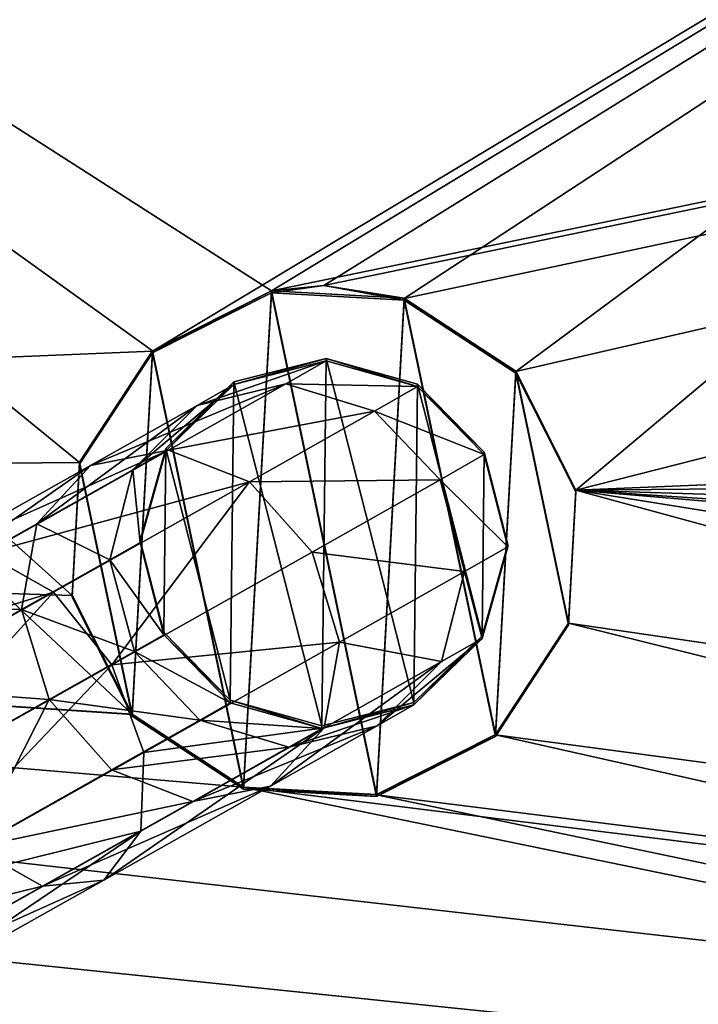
# Model space of a CAD drawing. Header units: millimetres. Extents: x -713 to 1341, y -408 to 116.
# Tile 39 of 107: x 140 to 158, y 29 to 56. Entities that reach past the tile are written whole.
import ezdxf

# ---------------------------------------------------------------- set-up
doc = ezdxf.new("R2010")
doc.units = ezdxf.units.MM
doc.header["$LTSCALE"] = 25.4
doc.layers.get('0').update_dxf_attribs({"true_color": 0xff5454})

# ---------------------------------------------------------------- blocks, each defined once
blk = doc.blocks.new('EYE-SUPER-6492-6498-6505.STL')
at = {"color": 0}
mesh = blk.add_polyface(dxfattribs=at)
corners = [(303.949, 2.164, 542.613), (350.714, 36.783, 542.576), (349.081, 40.017, 542.572), (353.746, 34.798, 542.578), (587.08, 2.278, 542.613), (357.364, 34.596, 542.578), (360.598, 36.229, 542.576), (362.582, 39.261, 542.573), (362.785, 42.879, 542.569), (457.746, 34.841, 542.578), (454.714, 36.825, 542.576), (453.081, 40.059, 542.572), (461.364, 34.638, 542.578), (464.598, 36.271, 542.576), (466.582, 39.303, 542.573), (466.785, 42.921, 542.569), (558.714, 36.867, 542.575), (557.081, 40.101, 542.572), (561.746, 34.883, 542.578), (565.364, 34.68, 542.578), (568.598, 36.314, 542.576), (570.583, 39.345, 542.573), (570.785, 42.963, 542.569), (4.685, 2.043, 542.613), (38.714, 36.656, 542.576), (37.081, 39.891, 542.572), (41.746, 34.672, 542.578), (45.364, 34.47, 542.578), (48.598, 36.103, 542.576), (50.583, 39.135, 542.573), (50.785, 42.753, 542.569), (145.746, 34.714, 542.578), (142.714, 36.699, 542.576), (95.917, 80.606, 542.528), (141.081, 39.933, 542.572), (149.364, 34.512, 542.578), (152.598, 36.145, 542.576), (154.583, 39.177, 542.573), (154.785, 42.795, 542.569), (249.746, 34.756, 542.578), (246.714, 36.741, 542.576), (245.081, 39.975, 542.572), (253.364, 34.554, 542.578), (256.598, 36.187, 542.576), (258.583, 39.219, 542.573), (258.785, 42.837, 542.569), (303.917, 80.69, 542.528), (351.268, 46.667, 542.565), (354.502, 48.3, 542.563), (603.18, 80.812, 542.528), (349.283, 43.635, 542.568), (355.933, 48.448, 542.563), (358.12, 48.098, 542.563), (361.152, 46.113, 542.565), (458.502, 48.342, 542.563), (455.268, 46.709, 542.565), (453.283, 43.677, 542.568), (459.933, 48.49, 542.563), (462.12, 48.14, 542.563), (465.152, 46.155, 542.565), (559.268, 46.751, 542.565), (557.283, 43.719, 542.568), (562.502, 48.384, 542.563), (563.933, 48.532, 542.563), (566.12, 48.182, 542.563), (569.152, 46.198, 542.565), (603.187, 64.68, 542.545), (603.212, 2.285, 542.613), (146.502, 48.216, 542.563), (143.268, 46.583, 542.565), (141.283, 43.551, 542.568), (147.933, 48.364, 542.563), (150.12, 48.013, 542.563), (153.152, 46.029, 542.566), (247.268, 46.625, 542.565), (245.283, 43.593, 542.568), (250.502, 48.258, 542.563), (251.933, 48.406, 542.563), (254.12, 48.056, 542.563), (257.152, 46.071, 542.565), (4.66, 64.438, 542.546), (4.654, 80.569, 542.528), (39.268, 46.54, 542.565), (37.283, 43.509, 542.568), (42.502, 48.174, 542.563), (43.933, 48.322, 542.563), (46.12, 47.971, 542.563), (49.152, 45.987, 542.566)]
mesh.append_faces([[corners[k] for k in face] for face in [(66, 4, 67), (80, 33, 81)]], dxfattribs={"vtx0": -1, "color": 0})
mesh.append_faces([[corners[k] for k in face] for face in [(1, 0, 3), (3, 4, 5), (5, 4, 6), (6, 4, 7), (7, 4, 8), (9, 4, 12), (12, 4, 13), (13, 4, 14), (14, 4, 15), (16, 4, 18), (18, 4, 19), (19, 4, 20), (20, 4, 21), (21, 4, 22), (24, 23, 26), (26, 0, 27), (27, 0, 28), (28, 0, 29), (29, 0, 30), (31, 0, 35), (35, 0, 36), (36, 0, 37), (37, 0, 38), (39, 0, 42), (42, 0, 43), (43, 0, 44), (44, 0, 45), (46, 48, 49), (47, 0, 50), (50, 0, 2), (54, 8, 55), (55, 8, 56), (56, 8, 11), (60, 15, 61), (61, 15, 17), (49, 4, 66), (33, 68, 46), (68, 33, 69), (69, 33, 70), (70, 33, 34), (74, 38, 75), (75, 38, 41), (82, 23, 83), (83, 23, 25)]], dxfattribs={"vtx0": -1, "vtx1": -1, "color": 0})
mesh.append_faces([[corners[k] for k in face] for face in [(8, 4, 9), (15, 4, 16), (30, 0, 31), (30, 32, 33), (38, 0, 39), (45, 0, 46), (46, 0, 47), (49, 8, 54), (49, 15, 60), (49, 22, 4), (46, 38, 74), (33, 80, 82)]], dxfattribs={"vtx0": -1, "vtx1": -1, "vtx2": -1, "color": 0})
mesh.append_faces([[corners[k] for k in face] for face in [(0, 1, 2), (3, 0, 4), (8, 9, 10), (8, 10, 11), (15, 16, 17), (23, 24, 25), (26, 23, 0), (30, 31, 32), (33, 32, 34), (38, 39, 40), (38, 40, 41), (46, 47, 48), (49, 48, 51), (49, 51, 52), (49, 52, 53), (49, 53, 8), (49, 54, 57), (49, 57, 58), (49, 58, 59), (49, 59, 15), (49, 60, 62), (49, 62, 63), (49, 63, 64), (49, 64, 65), (49, 65, 22), (46, 68, 71), (46, 71, 72), (46, 72, 73), (46, 73, 38), (46, 74, 76), (46, 76, 77), (46, 77, 78), (46, 78, 79), (46, 79, 45), (82, 80, 23), (33, 82, 84), (33, 84, 85), (33, 85, 86), (33, 86, 87), (33, 87, 30)]], dxfattribs={"vtx0": -1, "vtx2": -1, "color": 0})
mesh = blk.add_polyface(dxfattribs=at)
corners = [(199.917, 80.647, 541.728), (245.283, 43.592, 541.768), (245.081, 39.974, 541.772), (247.268, 46.624, 541.765), (250.502, 48.257, 541.763), (251.933, 48.405, 541.763), (603.18, 80.811, 541.728), (254.12, 48.055, 541.763), (257.152, 46.07, 541.766), (258.785, 42.836, 541.769), (354.502, 48.299, 541.763), (351.268, 46.666, 541.765), (349.283, 43.634, 541.768), (349.081, 40.016, 541.772), (355.933, 48.447, 541.763), (358.12, 48.097, 541.763), (361.152, 46.112, 541.765), (362.785, 42.878, 541.769), (458.502, 48.341, 541.763), (455.268, 46.708, 541.765), (407.949, 2.205, 541.813), (453.283, 43.676, 541.768), (453.081, 40.058, 541.772), (459.933, 48.489, 541.763), (462.12, 48.139, 541.763), (465.152, 46.155, 541.765), (466.785, 42.92, 541.769), (559.268, 46.75, 541.765), (557.283, 43.718, 541.768), (557.081, 40.1, 541.772), (562.502, 48.384, 541.763), (563.933, 48.531, 541.763), (566.12, 48.181, 541.763), (569.152, 46.197, 541.765), (570.785, 42.962, 541.769), (457.746, 34.84, 541.778), (603.212, 2.284, 541.813), (454.714, 36.824, 541.776), (461.364, 34.637, 541.778), (464.598, 36.271, 541.776), (466.582, 39.302, 541.773), (558.714, 36.866, 541.775), (561.746, 34.882, 541.778), (565.364, 34.679, 541.778), (568.598, 36.313, 541.776), (570.583, 39.344, 541.773), (603.187, 64.679, 541.745), (4.66, 64.437, 541.746), (4.654, 80.568, 541.728), (42.502, 48.173, 541.763), (39.268, 46.54, 541.765), (4.685, 2.042, 541.813), (37.283, 43.508, 541.768), (37.081, 39.89, 541.772), (43.933, 48.321, 541.763), (46.12, 47.971, 541.763), (49.152, 45.986, 541.766), (50.785, 42.752, 541.769), (143.268, 46.582, 541.765), (141.283, 43.55, 541.768), (141.081, 39.932, 541.772), (146.502, 48.215, 541.763), (147.933, 48.363, 541.763), (150.12, 48.013, 541.763), (153.152, 46.028, 541.766), (154.785, 42.794, 541.769), (41.746, 34.671, 541.778), (38.714, 36.656, 541.776), (45.364, 34.469, 541.778), (48.598, 36.102, 541.776), (50.583, 39.134, 541.773), (145.746, 34.713, 541.778), (142.714, 36.698, 541.776), (149.364, 34.511, 541.778), (152.598, 36.144, 541.776), (154.583, 39.176, 541.773), (249.746, 34.755, 541.778), (246.714, 36.74, 541.776), (253.364, 34.553, 541.778), (256.598, 36.186, 541.776), (258.583, 39.218, 541.773), (353.746, 34.798, 541.778), (350.714, 36.782, 541.776), (357.364, 34.595, 541.778), (360.598, 36.228, 541.776), (362.582, 39.26, 541.773)]
mesh.append_faces([[corners[k] for k in face] for face in [(0, 47, 48)]], dxfattribs={"vtx0": -1, "color": 0})
mesh.append_faces([[corners[k] for k in face] for face in [(1, 0, 3), (3, 0, 4), (4, 0, 5), (5, 6, 7), (7, 6, 8), (8, 6, 9), (10, 6, 14), (14, 6, 15), (15, 6, 16), (16, 6, 17), (18, 6, 23), (23, 6, 24), (24, 6, 25), (25, 6, 26), (27, 6, 30), (30, 6, 31), (31, 6, 32), (32, 6, 33), (33, 6, 34), (20, 35, 36), (35, 20, 37), (37, 20, 22), (41, 26, 29), (36, 34, 46), (46, 34, 6), (47, 50, 51), (49, 0, 54), (54, 0, 55), (55, 0, 56), (56, 0, 57), (58, 0, 61), (61, 0, 62), (62, 0, 63), (63, 0, 64), (64, 0, 65), (51, 66, 20), (66, 51, 67), (67, 51, 53), (71, 57, 72), (72, 57, 60), (76, 65, 77), (77, 0, 2), (81, 9, 82), (82, 9, 13)]], dxfattribs={"vtx0": -1, "vtx1": -1, "color": 0})
mesh.append_faces([[corners[k] for k in face] for face in [(9, 6, 10), (17, 6, 18), (17, 19, 20), (26, 6, 27), (36, 26, 41), (47, 0, 49), (57, 0, 58), (20, 57, 71), (20, 65, 76), (77, 65, 0), (20, 9, 81)]], dxfattribs={"vtx0": -1, "vtx1": -1, "vtx2": -1, "color": 0})
mesh.append_faces([[corners[k] for k in face] for face in [(0, 1, 2), (5, 0, 6), (9, 10, 11), (9, 11, 12), (9, 12, 13), (17, 18, 19), (20, 19, 21), (20, 21, 22), (26, 27, 28), (26, 28, 29), (36, 35, 38), (36, 38, 39), (36, 39, 40), (36, 40, 26), (36, 41, 42), (36, 42, 43), (36, 43, 44), (36, 44, 45), (36, 45, 34), (47, 49, 50), (51, 50, 52), (51, 52, 53), (57, 58, 59), (57, 59, 60), (20, 66, 68), (20, 68, 69), (20, 69, 70), (20, 70, 57), (20, 71, 73), (20, 73, 74), (20, 74, 75), (20, 75, 65), (20, 76, 78), (20, 78, 79), (20, 79, 80), (20, 80, 9), (20, 81, 83), (20, 83, 84), (20, 84, 85), (20, 85, 17)]], dxfattribs={"vtx0": -1, "vtx2": -1, "color": 0})
mesh = blk.add_polyface(dxfattribs=at)
corners = [(142.714, 36.705, 548.576), (141.283, 43.557, 548.568), (141.081, 39.939, 548.572), (143.268, 46.589, 548.565), (145.746, 34.721, 548.578), (146.502, 48.223, 548.563), (149.364, 34.518, 548.578), (150.12, 48.02, 548.563), (152.598, 36.152, 548.576), (153.152, 46.036, 548.566), (154.583, 39.183, 548.573), (154.785, 42.801, 548.569)]
mesh.append_faces([[corners[k] for k in face] for face in [(0, 1, 2), (9, 10, 11)]], dxfattribs={"vtx0": -1, "color": 0})
mesh.append_faces([[corners[k] for k in face] for face in [(1, 0, 3), (3, 4, 5), (5, 6, 7), (7, 8, 9)]], dxfattribs={"vtx0": -1, "vtx1": -1, "color": 0})
mesh.append_faces([[corners[k] for k in face] for face in [(3, 0, 4), (5, 4, 6), (7, 6, 8), (9, 8, 10)]], dxfattribs={"vtx0": -1, "vtx2": -1, "color": 0})
mesh = blk.add_polyface(dxfattribs=at)
corners = [(143.268, 46.583, 542.565), (146.502, 48.223, 548.563), (146.502, 48.216, 542.563), (143.268, 46.589, 548.565)]
mesh.append_faces([[corners[k] for k in face] for face in [(0, 1, 2), (1, 0, 3)]], dxfattribs={"vtx0": -1, "color": 0})
mesh = blk.add_polyface(dxfattribs=at)
corners = [(143.268, 46.535, 498.565), (146.502, 48.215, 541.763), (146.502, 48.168, 498.563), (143.268, 46.582, 541.765)]
mesh.append_faces([[corners[k] for k in face] for face in [(0, 1, 2), (1, 0, 3)]], dxfattribs={"vtx0": -1, "color": 0})
mesh = blk.add_polyface(dxfattribs=at)
corners = [(146.502, 48.223, 548.563), (147.933, 48.364, 542.563), (146.502, 48.216, 542.563)]
mesh.append_faces([[corners[k] for k in face] for face in [(0, 1, 2)]], dxfattribs={"color": 0})
mesh = blk.add_polyface(dxfattribs=at)
corners = [(150.12, 48.02, 548.563), (147.933, 48.364, 542.563), (146.502, 48.223, 548.563)]
mesh.append_faces([[corners[k] for k in face] for face in [(0, 1, 2)]], dxfattribs={"color": 0})
mesh = blk.add_polyface(dxfattribs=at)
corners = [(146.502, 48.215, 541.763), (147.933, 48.363, 541.763), (146.502, 48.168, 498.563)]
mesh.append_faces([[corners[k] for k in face] for face in [(0, 1, 2)]], dxfattribs={"color": 0})
mesh = blk.add_polyface(dxfattribs=at)
corners = [(147.933, 48.363, 541.763), (150.12, 47.966, 498.563), (146.502, 48.168, 498.563)]
mesh.append_faces([[corners[k] for k in face] for face in [(0, 1, 2)]], dxfattribs={"color": 0})
mesh = blk.add_polyface(dxfattribs=at)
corners = [(150.12, 48.02, 548.563), (150.12, 48.013, 542.563), (147.933, 48.364, 542.563)]
mesh.append_faces([[corners[k] for k in face] for face in [(0, 1, 2)]], dxfattribs={"color": 0})
mesh = blk.add_polyface(dxfattribs=at)
corners = [(150.12, 48.013, 541.763), (150.12, 47.966, 498.563), (147.933, 48.363, 541.763)]
mesh.append_faces([[corners[k] for k in face] for face in [(0, 1, 2)]], dxfattribs={"color": 0})
mesh = blk.add_polyface(dxfattribs=at)
corners = [(141.283, 43.503, 498.568), (142.714, 36.651, 498.576), (141.081, 39.885, 498.572), (143.268, 46.535, 498.565), (145.746, 34.667, 498.578), (146.502, 48.168, 498.563), (149.364, 34.464, 498.578), (150.12, 47.966, 498.563), (152.598, 36.098, 498.576), (153.152, 45.982, 498.566), (154.583, 39.129, 498.573), (154.785, 42.747, 498.569)]
mesh.append_faces([[corners[k] for k in face] for face in [(0, 1, 2), (10, 9, 11)]], dxfattribs={"vtx0": -1, "color": 0})
mesh.append_faces([[corners[k] for k in face] for face in [(1, 3, 4), (4, 5, 6), (6, 7, 8), (8, 9, 10)]], dxfattribs={"vtx0": -1, "vtx1": -1, "color": 0})
mesh.append_faces([[corners[k] for k in face] for face in [(1, 0, 3), (4, 3, 5), (6, 5, 7), (8, 7, 9)]], dxfattribs={"vtx0": -1, "vtx2": -1, "color": 0})
mesh = blk.add_polyface(dxfattribs=at)
corners = [(150.12, 48.02, 548.563), (153.152, 46.029, 542.566), (150.12, 48.013, 542.563), (153.152, 46.036, 548.566)]
mesh.append_faces([[corners[k] for k in face] for face in [(0, 1, 2), (1, 0, 3)]], dxfattribs={"vtx0": -1, "color": 0})
mesh = blk.add_polyface(dxfattribs=at)
corners = [(150.12, 48.013, 541.763), (153.152, 45.982, 498.566), (150.12, 47.966, 498.563), (153.152, 46.028, 541.766)]
mesh.append_faces([[corners[k] for k in face] for face in [(0, 1, 2), (1, 0, 3)]], dxfattribs={"vtx0": -1, "color": 0})
mesh = blk.add_polyface(dxfattribs=at)
corners = [(141.283, 43.557, 548.568), (143.268, 46.583, 542.565), (141.283, 43.551, 542.568), (143.268, 46.589, 548.565)]
mesh.append_faces([[corners[k] for k in face] for face in [(0, 1, 2), (1, 0, 3)]], dxfattribs={"vtx0": -1, "color": 0})
mesh = blk.add_polyface(dxfattribs=at)
corners = [(141.283, 43.55, 541.768), (143.268, 46.535, 498.565), (141.283, 43.503, 498.568), (143.268, 46.582, 541.765)]
mesh.append_faces([[corners[k] for k in face] for face in [(0, 1, 2), (1, 0, 3)]], dxfattribs={"vtx0": -1, "color": 0})
mesh = blk.add_polyface(dxfattribs=at)
corners = [(143.574, 38.932, 558.573), (143.632, 43.932, 558.568), (142.933, 41.44, 558.57), (145.382, 37.081, 558.575), (145.484, 45.74, 558.566), (147.874, 36.382, 558.576), (147.991, 46.381, 558.565), (150.382, 37.022, 558.575), (150.483, 45.682, 558.566), (152.234, 38.831, 558.573), (152.292, 43.83, 558.568), (152.933, 41.323, 558.571)]
mesh.append_faces([[corners[k] for k in face] for face in [(0, 1, 2), (10, 9, 11)]], dxfattribs={"vtx0": -1, "color": 0})
mesh.append_faces([[corners[k] for k in face] for face in [(1, 3, 4), (4, 5, 6), (6, 7, 8), (8, 9, 10)]], dxfattribs={"vtx0": -1, "vtx1": -1, "color": 0})
mesh.append_faces([[corners[k] for k in face] for face in [(1, 0, 3), (4, 3, 5), (6, 5, 7), (8, 7, 9)]], dxfattribs={"vtx0": -1, "vtx2": -1, "color": 0})
mesh = blk.add_polyface(dxfattribs=at)
corners = [(145.484, 45.673, 495.949), (147.991, 46.381, 558.565), (147.991, 46.313, 495.948), (145.484, 45.74, 558.566)]
mesh.append_faces([[corners[k] for k in face] for face in [(0, 1, 2), (1, 0, 3)]], dxfattribs={"vtx0": -1, "color": 0})
mesh = blk.add_polyface(dxfattribs=at)
corners = [(147.991, 46.381, 558.565), (150.483, 45.614, 495.949), (147.991, 46.313, 495.948), (150.483, 45.682, 558.566)]
mesh.append_faces([[corners[k] for k in face] for face in [(0, 1, 2), (1, 0, 3)]], dxfattribs={"vtx0": -1, "color": 0})
mesh = blk.add_polyface(dxfattribs=at)
corners = [(144.486, 45.104, 488.471), (147.991, 46.313, 495.948), (146.893, 45.687, 487.723), (145.484, 45.673, 495.949)]
mesh.append_faces([[corners[k] for k in face] for face in [(0, 1, 2), (1, 0, 3)]], dxfattribs={"vtx0": -1, "color": 0})
mesh = blk.add_polyface(dxfattribs=at)
corners = [(146.893, 45.687, 487.723), (150.483, 45.614, 495.949), (149.312, 44.947, 487.176), (147.991, 46.313, 495.948)]
mesh.append_faces([[corners[k] for k in face] for face in [(0, 1, 2), (1, 0, 3)]], dxfattribs={"vtx0": -1, "color": 0})
mesh = blk.add_polyface(dxfattribs=at)
corners = [(153.152, 46.029, 542.566), (154.785, 42.801, 548.569), (154.785, 42.795, 542.569), (153.152, 46.036, 548.566)]
mesh.append_faces([[corners[k] for k in face] for face in [(0, 1, 2), (1, 0, 3)]], dxfattribs={"vtx0": -1, "color": 0})
mesh = blk.add_polyface(dxfattribs=at)
corners = [(153.152, 45.982, 498.566), (154.785, 42.794, 541.769), (154.785, 42.747, 498.569), (153.152, 46.028, 541.766)]
mesh.append_faces([[corners[k] for k in face] for face in [(0, 1, 2), (1, 0, 3)]], dxfattribs={"vtx0": -1, "color": 0})
mesh = blk.add_polyface(dxfattribs=at)
corners = [(141.583, 43.465, 481.679), (146.893, 45.687, 487.723), (143.701, 43.885, 480.252), (144.486, 45.104, 488.471)]
mesh.append_faces([[corners[k] for k in face] for face in [(0, 1, 2), (1, 0, 3)]], dxfattribs={"vtx0": -1, "color": 0})
mesh = blk.add_polyface(dxfattribs=at)
corners = [(142.734, 43.352, 489.221), (145.484, 45.673, 495.949), (144.486, 45.104, 488.471), (143.632, 43.864, 495.951)]
mesh.append_faces([[corners[k] for k in face] for face in [(0, 1, 2), (1, 0, 3)]], dxfattribs={"vtx0": -1, "color": 0})
mesh = blk.add_polyface(dxfattribs=at)
corners = [(143.632, 43.864, 495.951), (145.484, 45.74, 558.566), (145.484, 45.673, 495.949), (143.632, 43.932, 558.568)]
mesh.append_faces([[corners[k] for k in face] for face in [(0, 1, 2), (1, 0, 3)]], dxfattribs={"vtx0": -1, "color": 0})
mesh = blk.add_polyface(dxfattribs=at)
corners = [(143.701, 43.885, 480.252), (149.312, 44.947, 487.176), (145.907, 43.025, 479.208), (146.893, 45.687, 487.723)]
mesh.append_faces([[corners[k] for k in face] for face in [(0, 1, 2), (1, 0, 3)]], dxfattribs={"vtx0": -1, "color": 0})
mesh = blk.add_polyface(dxfattribs=at)
corners = [(149.312, 44.947, 487.176), (152.292, 43.763, 495.951), (151.094, 43.08, 486.978), (150.483, 45.614, 495.949)]
mesh.append_faces([[corners[k] for k in face] for face in [(0, 1, 2), (1, 0, 3)]], dxfattribs={"vtx0": -1, "color": 0})
mesh = blk.add_polyface(dxfattribs=at)
corners = [(150.483, 45.614, 495.949), (152.292, 43.83, 558.568), (152.292, 43.763, 495.951), (150.483, 45.682, 558.566)]
mesh.append_faces([[corners[k] for k in face] for face in [(0, 1, 2), (1, 0, 3)]], dxfattribs={"vtx0": -1, "color": 0})
mesh = blk.add_polyface(dxfattribs=at)
corners = [(140.122, 41.877, 483.108), (144.486, 45.104, 488.471), (141.583, 43.465, 481.679), (142.734, 43.352, 489.221)]
mesh.append_faces([[corners[k] for k in face] for face in [(0, 1, 2), (1, 0, 3)]], dxfattribs={"vtx0": -1, "color": 0})
mesh = blk.add_polyface(dxfattribs=at)
corners = [(145.907, 43.025, 479.208), (151.094, 43.08, 486.978), (147.611, 41.114, 478.827), (149.312, 44.947, 487.176)]
mesh.append_faces([[corners[k] for k in face] for face in [(0, 1, 2), (1, 0, 3)]], dxfattribs={"vtx0": -1, "color": 0})
mesh = blk.add_polyface(dxfattribs=at)
corners = [(142.933, 41.44, 558.57), (143.632, 43.864, 495.951), (142.933, 41.372, 495.954), (143.632, 43.932, 558.568)]
mesh.append_faces([[corners[k] for k in face] for face in [(0, 1, 2), (1, 0, 3)]], dxfattribs={"vtx0": -1, "color": 0})
mesh = blk.add_polyface(dxfattribs=at)
corners = [(137.042, 40.908, 476.195), (143.701, 43.885, 480.252), (138.705, 41.072, 474.219), (141.583, 43.465, 481.679)]
mesh.append_faces([[corners[k] for k in face] for face in [(0, 1, 2), (1, 0, 3)]], dxfattribs={"vtx0": -1, "color": 0})
mesh = blk.add_polyface(dxfattribs=at)
corners = [(138.705, 41.072, 474.219), (145.907, 43.025, 479.208), (140.579, 40.024, 472.774), (143.701, 43.885, 480.252)]
mesh.append_faces([[corners[k] for k in face] for face in [(0, 1, 2), (1, 0, 3)]], dxfattribs={"vtx0": -1, "color": 0})
mesh = blk.add_polyface(dxfattribs=at)
corners = [(142.933, 41.372, 495.954), (142.734, 43.352, 489.221), (142.108, 40.902, 489.771), (143.632, 43.864, 495.951)]
mesh.append_faces([[corners[k] for k in face] for face in [(0, 1, 2), (1, 0, 3)]], dxfattribs={"vtx0": -1, "color": 0})
mesh = blk.add_polyface(dxfattribs=at)
corners = [(151.094, 43.08, 486.978), (152.933, 41.255, 495.954), (151.762, 40.588, 487.181), (152.292, 43.763, 495.951)]
mesh.append_faces([[corners[k] for k in face] for face in [(0, 1, 2), (1, 0, 3)]], dxfattribs={"vtx0": -1, "color": 0})
mesh = blk.add_polyface(dxfattribs=at)
corners = [(152.292, 43.763, 495.951), (152.933, 41.323, 558.571), (152.933, 41.255, 495.954), (152.292, 43.83, 558.568)]
mesh.append_faces([[corners[k] for k in face] for face in [(0, 1, 2), (1, 0, 3)]], dxfattribs={"vtx0": -1, "color": 0})
mesh = blk.add_polyface(dxfattribs=at)
corners = [(136.034, 39.576, 478.173), (141.583, 43.465, 481.679), (137.042, 40.908, 476.195), (140.122, 41.877, 483.108)]
mesh.append_faces([[corners[k] for k in face] for face in [(0, 1, 2), (1, 0, 3)]], dxfattribs={"vtx0": -1, "color": 0})
mesh = blk.add_polyface(dxfattribs=at)
corners = [(141.081, 39.939, 548.572), (141.283, 43.551, 542.568), (141.081, 39.933, 542.572), (141.283, 43.557, 548.568)]
mesh.append_faces([[corners[k] for k in face] for face in [(0, 1, 2), (1, 0, 3)]], dxfattribs={"vtx0": -1, "color": 0})
mesh = blk.add_polyface(dxfattribs=at)
corners = [(141.081, 39.932, 541.772), (141.283, 43.503, 498.568), (141.081, 39.885, 498.572), (141.283, 43.55, 541.768)]
mesh.append_faces([[corners[k] for k in face] for face in [(0, 1, 2), (1, 0, 3)]], dxfattribs={"vtx0": -1, "color": 0})
mesh = blk.add_polyface(dxfattribs=at)
corners = [(142.108, 40.902, 489.771), (140.122, 41.877, 483.108), (139.708, 39.547, 484.156), (142.734, 43.352, 489.221)]
mesh.append_faces([[corners[k] for k in face] for face in [(0, 1, 2), (1, 0, 3)]], dxfattribs={"vtx0": -1, "color": 0})
mesh = blk.add_polyface(dxfattribs=at)
corners = [(145.907, 43.025, 479.208), (142.161, 38.045, 472.247), (140.579, 40.024, 472.774), (147.611, 41.114, 478.827)]
mesh.append_faces([[corners[k] for k in face] for face in [(0, 1, 2), (1, 0, 3)]], dxfattribs={"vtx0": -1, "color": 0})
mesh = blk.add_polyface(dxfattribs=at)
corners = [(147.611, 41.114, 478.827), (151.762, 40.588, 487.181), (148.356, 38.666, 479.212), (151.094, 43.08, 486.978)]
mesh.append_faces([[corners[k] for k in face] for face in [(0, 1, 2), (1, 0, 3)]], dxfattribs={"vtx0": -1, "color": 0})
mesh = blk.add_polyface(dxfattribs=at)
corners = [(154.785, 42.795, 542.569), (154.583, 39.183, 548.573), (154.583, 39.177, 542.573), (154.785, 42.801, 548.569)]
mesh.append_faces([[corners[k] for k in face] for face in [(0, 1, 2), (1, 0, 3)]], dxfattribs={"vtx0": -1, "color": 0})
mesh = blk.add_polyface(dxfattribs=at)
corners = [(154.785, 42.747, 498.569), (154.583, 39.176, 541.773), (154.583, 39.129, 498.573), (154.785, 42.794, 541.769)]
mesh.append_faces([[corners[k] for k in face] for face in [(0, 1, 2), (1, 0, 3)]], dxfattribs={"vtx0": -1, "color": 0})
mesh = blk.add_polyface(dxfattribs=at)
corners = [(139.708, 39.547, 484.156), (136.034, 39.576, 478.173), (135.953, 37.432, 479.622), (140.122, 41.877, 483.108)]
mesh.append_faces([[corners[k] for k in face] for face in [(0, 1, 2), (1, 0, 3)]], dxfattribs={"vtx0": -1, "color": 0})
mesh = blk.add_polyface(dxfattribs=at)
corners = [(143.574, 38.864, 495.956), (142.108, 40.902, 489.771), (142.775, 38.409, 489.974), (142.933, 41.372, 495.954)]
mesh.append_faces([[corners[k] for k in face] for face in [(0, 1, 2), (1, 0, 3)]], dxfattribs={"vtx0": -1, "color": 0})
mesh = blk.add_polyface(dxfattribs=at)
corners = [(143.574, 38.932, 558.573), (142.933, 41.372, 495.954), (143.574, 38.864, 495.956), (142.933, 41.44, 558.57)]
mesh.append_faces([[corners[k] for k in face] for face in [(0, 1, 2), (1, 0, 3)]], dxfattribs={"vtx0": -1, "color": 0})
mesh = blk.add_polyface(dxfattribs=at)
corners = [(151.762, 40.588, 487.181), (152.234, 38.763, 495.956), (151.136, 38.137, 487.731), (152.933, 41.255, 495.954)]
mesh.append_faces([[corners[k] for k in face] for face in [(0, 1, 2), (1, 0, 3)]], dxfattribs={"vtx0": -1, "color": 0})
mesh = blk.add_polyface(dxfattribs=at)
corners = [(152.933, 41.255, 495.954), (152.234, 38.831, 558.573), (152.234, 38.763, 495.956), (152.933, 41.323, 558.571)]
mesh.append_faces([[corners[k] for k in face] for face in [(0, 1, 2), (1, 0, 3)]], dxfattribs={"vtx0": -1, "color": 0})
mesh = blk.add_polyface(dxfattribs=at)
corners = [(132.364, 37.505, 470.179), (140.579, 40.024, 472.774), (133.816, 36.22, 468.464), (138.705, 41.072, 474.219)]
mesh.append_faces([[corners[k] for k in face] for face in [(0, 1, 2), (1, 0, 3)]], dxfattribs={"vtx0": -1, "color": 0})
mesh = blk.add_polyface(dxfattribs=at)
corners = [(142.161, 38.045, 472.247), (148.356, 38.666, 479.212), (143.028, 35.665, 472.779), (147.611, 41.114, 478.827)]
mesh.append_faces([[corners[k] for k in face] for face in [(0, 1, 2), (1, 0, 3)]], dxfattribs={"vtx0": -1, "color": 0})
mesh = blk.add_polyface(dxfattribs=at)
corners = [(142.775, 38.409, 489.974), (139.708, 39.547, 484.156), (140.453, 37.099, 484.541), (142.108, 40.902, 489.771)]
mesh.append_faces([[corners[k] for k in face] for face in [(0, 1, 2), (1, 0, 3)]], dxfattribs={"vtx0": -1, "color": 0})
mesh = blk.add_polyface(dxfattribs=at)
corners = [(148.356, 38.666, 479.212), (151.136, 38.137, 487.731), (147.943, 36.335, 480.26), (151.762, 40.588, 487.181)]
mesh.append_faces([[corners[k] for k in face] for face in [(0, 1, 2), (1, 0, 3)]], dxfattribs={"vtx0": -1, "color": 0})
mesh = blk.add_polyface(dxfattribs=at)
corners = [(140.579, 40.024, 472.774), (135.244, 34.154, 467.839), (133.816, 36.22, 468.464), (142.161, 38.045, 472.247)]
mesh.append_faces([[corners[k] for k in face] for face in [(0, 1, 2), (1, 0, 3)]], dxfattribs={"vtx0": -1, "color": 0})
mesh = blk.add_polyface(dxfattribs=at)
corners = [(142.714, 36.705, 548.576), (141.081, 39.933, 542.572), (142.714, 36.699, 542.576), (141.081, 39.939, 548.572)]
mesh.append_faces([[corners[k] for k in face] for face in [(0, 1, 2), (1, 0, 3)]], dxfattribs={"vtx0": -1, "color": 0})
mesh = blk.add_polyface(dxfattribs=at)
corners = [(142.714, 36.698, 541.776), (141.081, 39.885, 498.572), (142.714, 36.651, 498.576), (141.081, 39.932, 541.772)]
mesh.append_faces([[corners[k] for k in face] for face in [(0, 1, 2), (1, 0, 3)]], dxfattribs={"vtx0": -1, "color": 0})
mesh = blk.add_polyface(dxfattribs=at)
corners = [(140.453, 37.099, 484.541), (135.953, 37.432, 479.622), (136.82, 35.052, 480.154), (139.708, 39.547, 484.156)]
mesh.append_faces([[corners[k] for k in face] for face in [(0, 1, 2), (1, 0, 3)]], dxfattribs={"vtx0": -1, "color": 0})
mesh = blk.add_polyface(dxfattribs=at)
corners = [(154.583, 39.177, 542.573), (152.598, 36.152, 548.576), (152.598, 36.145, 542.576), (154.583, 39.183, 548.573)]
mesh.append_faces([[corners[k] for k in face] for face in [(0, 1, 2), (1, 0, 3)]], dxfattribs={"vtx0": -1, "color": 0})
mesh = blk.add_polyface(dxfattribs=at)
corners = [(154.583, 39.129, 498.573), (152.598, 36.144, 541.776), (152.598, 36.098, 498.576), (154.583, 39.176, 541.773)]
mesh.append_faces([[corners[k] for k in face] for face in [(0, 1, 2), (1, 0, 3)]], dxfattribs={"vtx0": -1, "color": 0})
mesh = blk.add_polyface(dxfattribs=at)
corners = [(145.382, 37.013, 495.958), (142.775, 38.409, 489.974), (144.557, 36.543, 489.776), (143.574, 38.864, 495.956)]
mesh.append_faces([[corners[k] for k in face] for face in [(0, 1, 2), (1, 0, 3)]], dxfattribs={"vtx0": -1, "color": 0})
mesh = blk.add_polyface(dxfattribs=at)
corners = [(145.382, 37.081, 558.575), (143.574, 38.864, 495.956), (145.382, 37.013, 495.958), (143.574, 38.932, 558.573)]
mesh.append_faces([[corners[k] for k in face] for face in [(0, 1, 2), (1, 0, 3)]], dxfattribs={"vtx0": -1, "color": 0})
mesh = blk.add_polyface(dxfattribs=at)
corners = [(143.028, 35.665, 472.779), (147.943, 36.335, 480.26), (142.947, 33.522, 474.228), (148.356, 38.666, 479.212)]
mesh.append_faces([[corners[k] for k in face] for face in [(0, 1, 2), (1, 0, 3)]], dxfattribs={"vtx0": -1, "color": 0})
mesh = blk.add_polyface(dxfattribs=at)
corners = [(152.234, 38.763, 495.956), (149.384, 36.386, 488.481), (151.136, 38.137, 487.731), (150.382, 36.954, 495.958)]
mesh.append_faces([[corners[k] for k in face] for face in [(0, 1, 2), (1, 0, 3)]], dxfattribs={"vtx0": -1, "color": 0})
mesh = blk.add_polyface(dxfattribs=at)
corners = [(152.234, 38.831, 558.573), (150.382, 36.954, 495.958), (152.234, 38.763, 495.956), (150.382, 37.022, 558.575)]
mesh.append_faces([[corners[k] for k in face] for face in [(0, 1, 2), (1, 0, 3)]], dxfattribs={"vtx0": -1, "color": 0})
mesh = blk.add_polyface(dxfattribs=at)
corners = [(144.557, 36.543, 489.776), (140.453, 37.099, 484.541), (142.157, 35.188, 484.16), (142.775, 38.409, 489.974)]
mesh.append_faces([[corners[k] for k in face] for face in [(0, 1, 2), (1, 0, 3)]], dxfattribs={"vtx0": -1, "color": 0})
mesh = blk.add_polyface(dxfattribs=at)
corners = [(142.161, 38.045, 472.247), (136.266, 31.861, 468.469), (135.244, 34.154, 467.839), (143.028, 35.665, 472.779)]
mesh.append_faces([[corners[k] for k in face] for face in [(0, 1, 2), (1, 0, 3)]], dxfattribs={"vtx0": -1, "color": 0})
mesh = blk.add_polyface(dxfattribs=at)
corners = [(151.136, 38.137, 487.731), (146.482, 34.747, 481.689), (147.943, 36.335, 480.26), (149.384, 36.386, 488.481)]
mesh.append_faces([[corners[k] for k in face] for face in [(0, 1, 2), (1, 0, 3)]], dxfattribs={"vtx0": -1, "color": 0})
mesh = blk.add_polyface(dxfattribs=at)
corners = [(138.403, 33.073, 479.626), (140.453, 37.099, 484.541), (136.82, 35.052, 480.154), (142.157, 35.188, 484.16)]
mesh.append_faces([[corners[k] for k in face] for face in [(0, 1, 2), (1, 0, 3)]], dxfattribs={"vtx0": -1, "color": 0})
mesh = blk.add_polyface(dxfattribs=at)
corners = [(147.874, 36.314, 495.959), (144.557, 36.543, 489.776), (146.976, 35.802, 489.229), (145.382, 37.013, 495.958)]
mesh.append_faces([[corners[k] for k in face] for face in [(0, 1, 2), (1, 0, 3)]], dxfattribs={"vtx0": -1, "color": 0})
mesh = blk.add_polyface(dxfattribs=at)
corners = [(147.874, 36.314, 495.959), (145.382, 37.081, 558.575), (145.382, 37.013, 495.958), (147.874, 36.382, 558.576)]
mesh.append_faces([[corners[k] for k in face] for face in [(0, 1, 2), (1, 0, 3)]], dxfattribs={"vtx0": -1, "color": 0})
mesh = blk.add_polyface(dxfattribs=at)
corners = [(150.382, 37.022, 558.575), (147.874, 36.314, 495.959), (150.382, 36.954, 495.958), (147.874, 36.382, 558.576)]
mesh.append_faces([[corners[k] for k in face] for face in [(0, 1, 2), (1, 0, 3)]], dxfattribs={"vtx0": -1, "color": 0})
mesh = blk.add_polyface(dxfattribs=at)
corners = [(145.746, 34.714, 542.578), (142.714, 36.705, 548.576), (142.714, 36.699, 542.576), (145.746, 34.721, 548.578)]
mesh.append_faces([[corners[k] for k in face] for face in [(0, 1, 2), (1, 0, 3)]], dxfattribs={"vtx0": -1, "color": 0})
mesh = blk.add_polyface(dxfattribs=at)
corners = [(145.746, 34.667, 498.578), (142.714, 36.698, 541.776), (142.714, 36.651, 498.576), (145.746, 34.713, 541.778)]
mesh.append_faces([[corners[k] for k in face] for face in [(0, 1, 2), (1, 0, 3)]], dxfattribs={"vtx0": -1, "color": 0})
mesh = blk.add_polyface(dxfattribs=at)
corners = [(150.382, 36.954, 495.958), (146.976, 35.802, 489.229), (149.384, 36.386, 488.481), (147.874, 36.314, 495.959)]
mesh.append_faces([[corners[k] for k in face] for face in [(0, 1, 2), (1, 0, 3)]], dxfattribs={"vtx0": -1, "color": 0})
mesh = blk.add_polyface(dxfattribs=at)
corners = [(146.976, 35.802, 489.229), (142.157, 35.188, 484.16), (144.364, 34.327, 483.116), (144.557, 36.543, 489.776)]
mesh.append_faces([[corners[k] for k in face] for face in [(0, 1, 2), (1, 0, 3)]], dxfattribs={"vtx0": -1, "color": 0})
mesh = blk.add_polyface(dxfattribs=at)
corners = [(147.943, 36.335, 480.26), (141.94, 32.19, 476.205), (142.947, 33.522, 474.228), (146.482, 34.747, 481.689)]
mesh.append_faces([[corners[k] for k in face] for face in [(0, 1, 2), (1, 0, 3)]], dxfattribs={"vtx0": -1, "color": 0})
mesh = blk.add_polyface(dxfattribs=at)
corners = [(149.384, 36.386, 488.481), (144.364, 34.327, 483.116), (146.482, 34.747, 481.689), (146.976, 35.802, 489.229)]
mesh.append_faces([[corners[k] for k in face] for face in [(0, 1, 2), (1, 0, 3)]], dxfattribs={"vtx0": -1, "color": 0})
mesh = blk.add_polyface(dxfattribs=at)
corners = [(152.598, 36.152, 548.576), (149.364, 34.512, 542.578), (152.598, 36.145, 542.576), (149.364, 34.518, 548.578)]
mesh.append_faces([[corners[k] for k in face] for face in [(0, 1, 2), (1, 0, 3)]], dxfattribs={"vtx0": -1, "color": 0})
mesh = blk.add_polyface(dxfattribs=at)
corners = [(152.598, 36.144, 541.776), (149.364, 34.464, 498.578), (152.598, 36.098, 498.576), (149.364, 34.511, 541.778)]
mesh.append_faces([[corners[k] for k in face] for face in [(0, 1, 2), (1, 0, 3)]], dxfattribs={"vtx0": -1, "color": 0})
mesh = blk.add_polyface(dxfattribs=at)
corners = [(136.266, 31.861, 468.469), (142.947, 33.522, 474.228), (136.607, 29.955, 470.187), (143.028, 35.665, 472.779)]
mesh.append_faces([[corners[k] for k in face] for face in [(0, 1, 2), (1, 0, 3)]], dxfattribs={"vtx0": -1, "color": 0})
mesh = blk.add_polyface(dxfattribs=at)
corners = [(144.364, 34.327, 483.116), (138.403, 33.073, 479.626), (140.277, 32.026, 478.181), (142.157, 35.188, 484.16)]
mesh.append_faces([[corners[k] for k in face] for face in [(0, 1, 2), (1, 0, 3)]], dxfattribs={"vtx0": -1, "color": 0})
mesh = blk.add_polyface(dxfattribs=at)
corners = [(146.482, 34.747, 481.689), (140.277, 32.026, 478.181), (141.94, 32.19, 476.205), (144.364, 34.327, 483.116)]
mesh.append_faces([[corners[k] for k in face] for face in [(0, 1, 2), (1, 0, 3)]], dxfattribs={"vtx0": -1, "color": 0})
mesh = blk.add_polyface(dxfattribs=at)
corners = [(149.364, 34.512, 542.578), (145.746, 34.721, 548.578), (145.746, 34.714, 542.578), (149.364, 34.518, 548.578)]
mesh.append_faces([[corners[k] for k in face] for face in [(0, 1, 2), (1, 0, 3)]], dxfattribs={"vtx0": -1, "color": 0})
mesh = blk.add_polyface(dxfattribs=at)
corners = [(149.364, 34.464, 498.578), (145.746, 34.713, 541.778), (145.746, 34.667, 498.578), (149.364, 34.511, 541.778)]
mesh.append_faces([[corners[k] for k in face] for face in [(0, 1, 2), (1, 0, 3)]], dxfattribs={"vtx0": -1, "color": 0})
mesh = blk.add_polyface(dxfattribs=at)
corners = [(142.947, 33.522, 474.228), (136.176, 28.947, 472.531), (136.607, 29.955, 470.187), (141.94, 32.19, 476.205)]
mesh.append_faces([[corners[k] for k in face] for face in [(0, 1, 2), (1, 0, 3)]], dxfattribs={"vtx0": -1, "color": 0})
mesh = blk.add_polyface(dxfattribs=at)
corners = [(140.277, 32.026, 478.181), (133.637, 30.392, 476.589), (135.089, 29.107, 474.875), (138.403, 33.073, 479.626)]
mesh.append_faces([[corners[k] for k in face] for face in [(0, 1, 2), (1, 0, 3)]], dxfattribs={"vtx0": -1, "color": 0})
mesh = blk.add_polyface(dxfattribs=at)
corners = [(141.94, 32.19, 476.205), (135.089, 29.107, 474.875), (136.176, 28.947, 472.531), (140.277, 32.026, 478.181)]
mesh.append_faces([[corners[k] for k in face] for face in [(0, 1, 2), (1, 0, 3)]], dxfattribs={"vtx0": -1, "color": 0})

msp = doc.modelspace()

# ---------------------------------------------------------------- block references
at = {"color": 250, "true_color": 0x262626}
msp.add_blockref('EYE-SUPER-6492-6498-6505.STL', (0, 0), dxfattribs=at)

doc.saveas('drawing.dxf')
